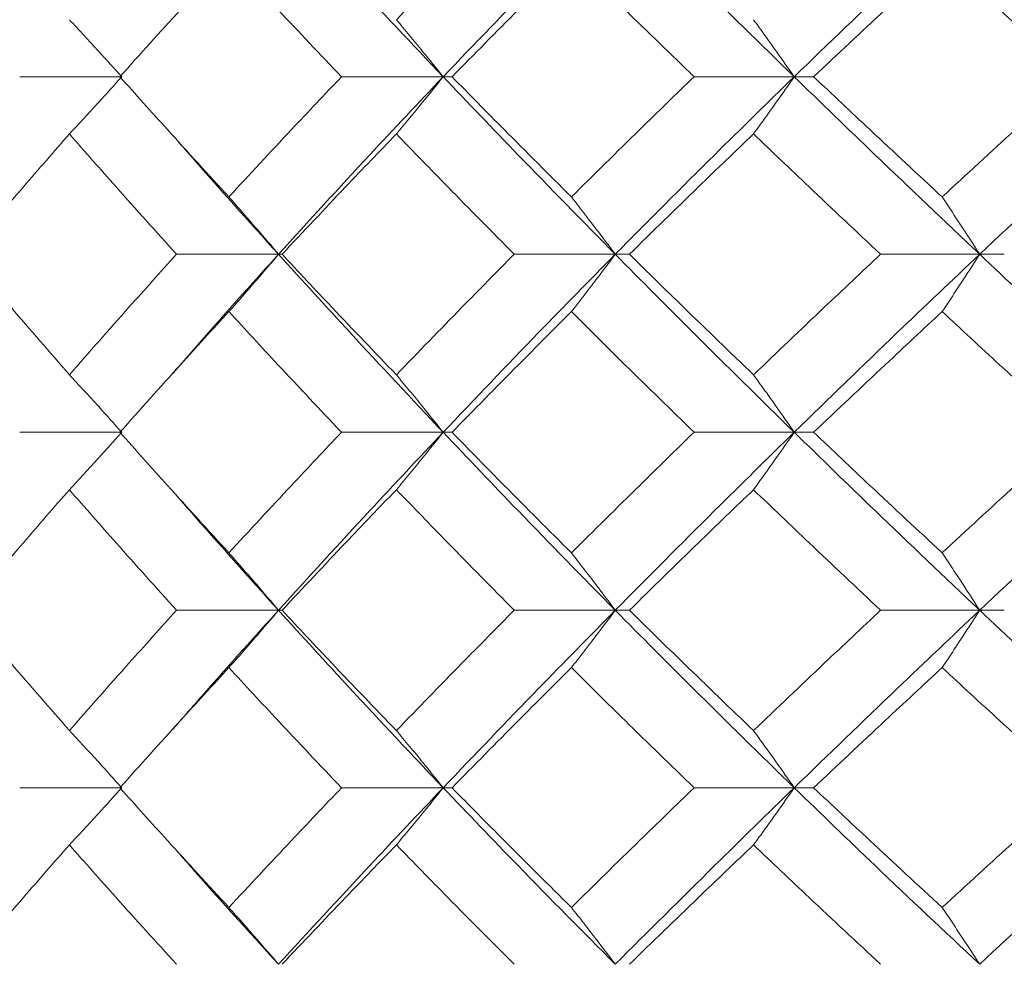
# Model space of a CAD drawing. Header units: inches. Extents: x -4.1 to 22.8, y -8.3 to 17.7.
# Tile 49 of 130: x 4.416 to 4.754, y 1.439 to 1.764. Entities that reach past the tile are written whole.
import ezdxf

# ---------------------------------------------------------------- set-up
doc = ezdxf.new("R2010")
doc.units = ezdxf.units.IN
doc.header["$MEASUREMENT"] = 0

msp = doc.modelspace()

# ---------------------------------------------------------------- linework, layer by layer
at = {"color": 7, "linetype": 'Continuous', "lineweight": 15}
for p, q in [((4.45078, 1.74397), (4.41572, 1.74397)), ((4.5612, 1.74397), (4.52628, 1.74397)), ((4.5612, 1.74397), (4.56425, 1.74397)), ((4.6818, 1.74397), (4.64738, 1.74397)), ((4.6818, 1.74397), (4.68847, 1.74397)), ((4.50464, 1.68301), (4.4696, 1.68301)), ((4.50464, 1.68301), (4.50585, 1.68301)), ((4.62031, 1.68301), (4.58559, 1.68301)), ((4.62031, 1.68301), (4.62517, 1.68301)), ((4.7455, 1.68301), (4.71147, 1.68301)), ((4.7455, 1.68301), (4.75396, 1.68301)), ((4.468, 1.64178), (4.46797, 1.64178)), ((4.45078, 1.62189), (4.41572, 1.62189)), ((4.5612, 1.62189), (4.52628, 1.62189)), ((4.5612, 1.62189), (4.56425, 1.62189)), ((4.6818, 1.62189), (4.64738, 1.62189)), ((4.6818, 1.62189), (4.68847, 1.62189)), ((4.50464, 1.56076), (4.4696, 1.56076)), ((4.50464, 1.56076), (4.50585, 1.56076)), ((4.62031, 1.56076), (4.58559, 1.56076)), ((4.62031, 1.56076), (4.62517, 1.56076)), ((4.7455, 1.56076), (4.71147, 1.56076)), ((4.7455, 1.56076), (4.75396, 1.56076)), ((4.468, 1.51961), (4.46797, 1.51961)), ((4.45078, 1.49981), (4.41572, 1.49981)), ((4.5612, 1.49981), (4.52628, 1.49981)), ((4.5612, 1.49981), (4.56425, 1.49981)), ((4.6818, 1.49981), (4.64738, 1.49981)), ((4.6818, 1.49981), (4.68847, 1.49981))]:
    msp.add_line(p, q, dxfattribs=at)
for points, knots in [([(4.5612, 1.74397), (4.55046, 1.75531), (4.53131, 1.77555), (4.51278, 1.79573), (4.50464, 1.80459)], [0, 0, 0, 0, 0.5607593, 1, 1, 1, 1]), ([(4.54513, 1.76356), (4.5526, 1.77124), (4.56594, 1.78493), (4.57959, 1.79858), (4.58559, 1.80459)], [0, 0, 0, 0, 0.560541, 1, 1, 1, 1]), ([(4.5612, 1.74397), (4.57207, 1.75531), (4.59146, 1.77555), (4.6115, 1.79573), (4.62031, 1.80459)], [0, 0, 0, 0, 0.560759, 1, 1, 1, 1]), ([(4.6818, 1.74397), (4.67016, 1.75531), (4.64941, 1.77555), (4.62919, 1.79573), (4.62031, 1.80459)], [0, 0, 0, 0, 0.560759, 1, 1, 1, 1]), ([(4.6818, 1.74397), (4.69355, 1.75531), (4.71451, 1.77555), (4.73604, 1.79573), (4.7455, 1.80459)], [0, 0, 0, 0, 0.560759, 1, 1, 1, 1]), ([(4.81123, 1.74397), (4.79883, 1.75531), (4.7767, 1.77555), (4.75502, 1.79573), (4.7455, 1.80459)], [0, 0, 0, 0, 0.560759, 1, 1, 1, 1]), ([(4.45015, 1.74397), (4.45705, 1.75165), (4.46937, 1.76537), (4.48202, 1.77906), (4.48758, 1.78508)], [0, 0, 0, 0, 0.560476, 1, 1, 1, 1]), ([(4.52628, 1.74397), (4.51897, 1.75165), (4.50593, 1.76537), (4.49319, 1.77906), (4.48758, 1.78508)], [0, 0, 0, 0, 0.560476, 1, 1, 1, 1]), ([(4.56425, 1.74397), (4.57183, 1.75165), (4.58535, 1.76537), (4.59918, 1.77906), (4.60526, 1.78508)], [0, 0, 0, 0, 0.560476, 1, 1, 1, 1]), ([(4.64738, 1.74397), (4.63944, 1.75165), (4.62528, 1.76537), (4.61137, 1.77906), (4.60526, 1.78508)], [0, 0, 0, 0, 0.560476, 1, 1, 1, 1]), ([(4.68847, 1.74397), (4.69665, 1.75165), (4.71123, 1.76537), (4.72608, 1.77906), (4.73261, 1.78508)], [0, 0, 0, 0, 0.560476, 1, 1, 1, 1]), ([(4.7777, 1.74397), (4.76922, 1.75165), (4.75409, 1.76537), (4.73917, 1.77906), (4.73261, 1.78508)], [0, 0, 0, 0, 0.560476, 1, 1, 1, 1]), ([(4.43279, 1.76356), (4.43448, 1.76176), (4.43785, 1.75816), (4.44386, 1.75165), (4.44815, 1.74688), (4.45078, 1.74397)], [0, 0, 0, 0, 0.279355, 0.558712, 1, 1, 1, 1]), ([(4.54513, 1.76356), (4.54664, 1.76176), (4.54965, 1.75816), (4.55502, 1.75165), (4.55886, 1.74688), (4.5612, 1.74397)], [0, 0, 0, 0, 0.279355, 0.558712, 1, 1, 1, 1]), ([(4.66781, 1.76356), (4.66912, 1.76176), (4.67175, 1.75816), (4.67642, 1.75165), (4.67975, 1.74688), (4.6818, 1.74397)], [0, 0, 0, 0, 0.279355, 0.558711, 1, 1, 1, 1]), ([(4.43279, 1.72433), (4.43447, 1.72614), (4.43785, 1.72974), (4.44386, 1.73627), (4.44815, 1.74104), (4.45078, 1.74397)], [0, 0, 0, 0, 0.279166, 0.558336, 1, 1, 1, 1]), ([(4.48758, 1.7027), (4.48051, 1.71041), (4.46788, 1.72418), (4.45557, 1.73792), (4.45015, 1.74397)], [0, 0, 0, 0, 0.560339, 1, 1, 1, 1]), ([(4.48758, 1.7027), (4.49472, 1.71041), (4.50747, 1.72418), (4.52053, 1.73792), (4.52628, 1.74397)], [0, 0, 0, 0, 0.560338, 1, 1, 1, 1]), ([(4.50464, 1.68301), (4.51503, 1.69441), (4.53355, 1.71474), (4.55276, 1.73504), (4.5612, 1.74397)], [0, 0, 0, 0, 0.560458, 1, 1, 1, 1]), ([(4.54513, 1.72433), (4.54663, 1.72614), (4.54965, 1.72974), (4.55502, 1.73627), (4.55885, 1.74104), (4.5612, 1.74397)], [0, 0, 0, 0, 0.279167, 0.558337, 1, 1, 1, 1]), ([(4.62031, 1.68301), (4.60911, 1.69441), (4.58912, 1.71474), (4.56973, 1.73504), (4.5612, 1.74397)], [0, 0, 0, 0, 0.560458, 1, 1, 1, 1]), ([(4.60526, 1.7027), (4.59752, 1.71041), (4.58372, 1.72418), (4.57019, 1.73792), (4.56425, 1.74397)], [0, 0, 0, 0, 0.560339, 1, 1, 1, 1]), ([(4.60526, 1.7027), (4.61305, 1.71041), (4.62695, 1.72418), (4.64114, 1.73792), (4.64738, 1.74397)], [0, 0, 0, 0, 0.560339, 1, 1, 1, 1]), ([(4.62031, 1.68301), (4.63163, 1.69441), (4.65184, 1.71474), (4.67265, 1.73504), (4.6818, 1.74397)], [0, 0, 0, 0, 0.560458, 1, 1, 1, 1]), ([(4.66781, 1.72433), (4.66912, 1.72614), (4.67174, 1.72974), (4.67641, 1.73627), (4.67975, 1.74104), (4.6818, 1.74397)], [0, 0, 0, 0, 0.279166, 0.558334, 1, 1, 1, 1]), ([(4.7455, 1.68301), (4.73346, 1.69441), (4.71198, 1.71474), (4.69101, 1.73504), (4.6818, 1.74397)], [0, 0, 0, 0, 0.5604576, 1, 1, 1, 1]), ([(4.73261, 1.7027), (4.7243, 1.71041), (4.70948, 1.72418), (4.69489, 1.73792), (4.68847, 1.74397)], [0, 0, 0, 0, 0.560339, 1, 1, 1, 1]), ([(4.73261, 1.7027), (4.74097, 1.71041), (4.75588, 1.72418), (4.77104, 1.73792), (4.7777, 1.74397)], [0, 0, 0, 0, 0.5603393, 1, 1, 1, 1]), ([(4.7455, 1.68301), (4.75764, 1.69441), (4.77931, 1.71474), (4.80148, 1.73504), (4.81123, 1.74397)], [0, 0, 0, 0, 0.560458, 1, 1, 1, 1]), ([(4.3973, 1.68301), (4.40384, 1.69073), (4.4155, 1.70451), (4.42751, 1.71828), (4.43279, 1.72433)], [0, 0, 0, 0, 0.560274, 1, 1, 1, 1]), ([(4.4696, 1.68301), (4.46264, 1.69073), (4.45022, 1.70451), (4.43811, 1.71828), (4.43279, 1.72433)], [0, 0, 0, 0, 0.5602737, 1, 1, 1, 1]), ([(4.50464, 1.68301), (4.49436, 1.69441), (4.48209, 1.70802), (4.47028, 1.7216), (4.46836, 1.7238)], [0, 0, 0, 0, 0.837856, 1, 1, 1, 1]), ([(4.50585, 1.68301), (4.5131, 1.69073), (4.52604, 1.70451), (4.5393, 1.71828), (4.54513, 1.72433)], [0, 0, 0, 0, 0.5602729, 1, 1, 1, 1]), ([(4.58559, 1.68301), (4.57796, 1.69073), (4.56433, 1.70451), (4.55099, 1.71828), (4.54513, 1.72433)], [0, 0, 0, 0, 0.560273, 1, 1, 1, 1]), ([(4.62517, 1.68301), (4.63306, 1.69073), (4.64714, 1.70451), (4.6615, 1.71828), (4.66781, 1.72433)], [0, 0, 0, 0, 0.560273, 1, 1, 1, 1]), ([(4.71147, 1.68301), (4.70325, 1.69073), (4.68858, 1.70451), (4.67415, 1.71828), (4.66781, 1.72433)], [0, 0, 0, 0, 0.560273, 1, 1, 1, 1]), ([(4.48758, 1.7027), (4.48918, 1.70089), (4.49238, 1.69728), (4.49808, 1.69074), (4.50215, 1.68595), (4.50464, 1.68301)], [0, 0, 0, 0, 0.2788686, 0.5577386, 1, 1, 1, 1]), ([(4.60526, 1.7027), (4.60667, 1.70089), (4.60949, 1.69728), (4.61451, 1.69074), (4.61811, 1.68595), (4.62031, 1.68301)], [0, 0, 0, 0, 0.278869, 0.557738, 1, 1, 1, 1]), ([(4.73261, 1.7027), (4.73382, 1.70089), (4.73623, 1.69728), (4.74054, 1.69074), (4.74361, 1.68595), (4.7455, 1.68301)], [0, 0, 0, 0, 0.278869, 0.557738, 1, 1, 1, 1]), ([(4.43279, 1.64161), (4.42607, 1.64934), (4.41408, 1.66315), (4.40243, 1.67694), (4.3973, 1.68301)], [0, 0, 0, 0, 0.5601367, 1, 1, 1, 1]), ([(4.43279, 1.64161), (4.43957, 1.64934), (4.45169, 1.66315), (4.46413, 1.67694), (4.4696, 1.68301)], [0, 0, 0, 0, 0.560137, 1, 1, 1, 1]), ([(4.4684, 1.64212), (4.47245, 1.64679), (4.48427, 1.66043), (4.49656, 1.67405), (4.50464, 1.68301)], [0, 0, 0, 0, 0.3425157, 1, 1, 1, 1]), ([(4.48758, 1.66331), (4.48918, 1.66511), (4.49238, 1.66873), (4.49807, 1.67528), (4.50214, 1.68007), (4.50464, 1.68301)], [0, 0, 0, 0, 0.278776, 0.557551, 1, 1, 1, 1]), ([(4.5612, 1.62189), (4.55047, 1.6333), (4.5313, 1.65368), (4.51279, 1.67405), (4.50464, 1.68301)], [0, 0, 0, 0, 0.560155, 1, 1, 1, 1]), ([(4.54513, 1.64161), (4.53771, 1.64934), (4.52448, 1.66315), (4.51154, 1.67694), (4.50585, 1.68301)], [0, 0, 0, 0, 0.560136, 1, 1, 1, 1]), ([(4.54513, 1.64161), (4.5526, 1.64934), (4.56595, 1.66315), (4.57959, 1.67694), (4.58559, 1.68301)], [0, 0, 0, 0, 0.560137, 1, 1, 1, 1]), ([(4.5612, 1.62189), (4.57207, 1.6333), (4.59147, 1.65368), (4.6115, 1.67405), (4.62031, 1.68301)], [0, 0, 0, 0, 0.560155, 1, 1, 1, 1]), ([(4.60526, 1.66331), (4.60667, 1.66511), (4.60949, 1.66873), (4.61451, 1.67528), (4.6181, 1.68007), (4.62031, 1.68301)], [0, 0, 0, 0, 0.278775, 0.557551, 1, 1, 1, 1]), ([(4.6818, 1.62189), (4.67016, 1.6333), (4.64939, 1.65368), (4.62919, 1.67405), (4.62031, 1.68301)], [0, 0, 0, 0, 0.560155, 1, 1, 1, 1]), ([(4.66781, 1.64161), (4.65978, 1.64934), (4.64544, 1.66315), (4.63137, 1.67694), (4.62517, 1.68301)], [0, 0, 0, 0, 0.560137, 1, 1, 1, 1]), ([(4.66781, 1.64161), (4.67589, 1.64934), (4.69032, 1.66315), (4.70501, 1.67694), (4.71147, 1.68301)], [0, 0, 0, 0, 0.5601362, 1, 1, 1, 1]), ([(4.6818, 1.62189), (4.69354, 1.6333), (4.71452, 1.65368), (4.73603, 1.67405), (4.7455, 1.68301)], [0, 0, 0, 0, 0.560155, 1, 1, 1, 1]), ([(4.73261, 1.66331), (4.73382, 1.66511), (4.73623, 1.66873), (4.74053, 1.67528), (4.74361, 1.68007), (4.7455, 1.68301)], [0, 0, 0, 0, 0.278777, 0.557552, 1, 1, 1, 1]), ([(4.81123, 1.62189), (4.79883, 1.6333), (4.77669, 1.65368), (4.75502, 1.67405), (4.7455, 1.68301)], [0, 0, 0, 0, 0.560155, 1, 1, 1, 1]), ([(4.45015, 1.62189), (4.45705, 1.62962), (4.46938, 1.64343), (4.48202, 1.65723), (4.48758, 1.66331)], [0, 0, 0, 0, 0.560071, 1, 1, 1, 1]), ([(4.52628, 1.62189), (4.51897, 1.62962), (4.50593, 1.64343), (4.49319, 1.65723), (4.48758, 1.66331)], [0, 0, 0, 0, 0.560071, 1, 1, 1, 1]), ([(4.56425, 1.62189), (4.57182, 1.62962), (4.58536, 1.64343), (4.59918, 1.65723), (4.60526, 1.66331)], [0, 0, 0, 0, 0.560071, 1, 1, 1, 1]), ([(4.64738, 1.62189), (4.63944, 1.62962), (4.62527, 1.64343), (4.61137, 1.65723), (4.60526, 1.66331)], [0, 0, 0, 0, 0.560071, 1, 1, 1, 1]), ([(4.68847, 1.62189), (4.69665, 1.62962), (4.71124, 1.64343), (4.72608, 1.65723), (4.73261, 1.66331)], [0, 0, 0, 0, 0.56007, 1, 1, 1, 1]), ([(4.7777, 1.62189), (4.76922, 1.62962), (4.75408, 1.64343), (4.73917, 1.65723), (4.73261, 1.66331)], [0, 0, 0, 0, 0.56007, 1, 1, 1, 1]), ([(4.43279, 1.64161), (4.43447, 1.6398), (4.43784, 1.63618), (4.44385, 1.62963), (4.44814, 1.62483), (4.45078, 1.62189)], [0, 0, 0, 0, 0.278675, 0.557351, 1, 1, 1, 1]), ([(4.54513, 1.64161), (4.54663, 1.6398), (4.54964, 1.63618), (4.55501, 1.62963), (4.55885, 1.62483), (4.5612, 1.62189)], [0, 0, 0, 0, 0.278677, 0.557352, 1, 1, 1, 1]), ([(4.66781, 1.64161), (4.66912, 1.6398), (4.67174, 1.63618), (4.67641, 1.62963), (4.67975, 1.62483), (4.6818, 1.62189)], [0, 0, 0, 0, 0.278675, 0.557351, 1, 1, 1, 1]), ([(4.43279, 1.60216), (4.43447, 1.60397), (4.43784, 1.60759), (4.44385, 1.61414), (4.44814, 1.61894), (4.45078, 1.62189)], [0, 0, 0, 0, 0.278675, 0.557353, 1, 1, 1, 1]), ([(4.48758, 1.58047), (4.48051, 1.5882), (4.46788, 1.602), (4.45557, 1.61581), (4.45015, 1.62189)], [0, 0, 0, 0, 0.559933, 1, 1, 1, 1]), ([(4.48758, 1.58047), (4.49472, 1.5882), (4.50747, 1.602), (4.52053, 1.61581), (4.52628, 1.62189)], [0, 0, 0, 0, 0.559933, 1, 1, 1, 1]), ([(4.50464, 1.56076), (4.51502, 1.57217), (4.53357, 1.59254), (4.55276, 1.61292), (4.5612, 1.62189)], [0, 0, 0, 0, 0.559853, 1, 1, 1, 1]), ([(4.54513, 1.60216), (4.54663, 1.60397), (4.54964, 1.60759), (4.55501, 1.61414), (4.55885, 1.61894), (4.5612, 1.62189)], [0, 0, 0, 0, 0.278677, 0.557354, 1, 1, 1, 1]), ([(4.62031, 1.56076), (4.60911, 1.57217), (4.58911, 1.59254), (4.56973, 1.61292), (4.5612, 1.62189)], [0, 0, 0, 0, 0.559853, 1, 1, 1, 1]), ([(4.60526, 1.58047), (4.59752, 1.5882), (4.58372, 1.602), (4.5702, 1.61581), (4.56425, 1.62189)], [0, 0, 0, 0, 0.559934, 1, 1, 1, 1]), ([(4.60526, 1.58047), (4.61305, 1.5882), (4.62696, 1.602), (4.64114, 1.61581), (4.64738, 1.62189)], [0, 0, 0, 0, 0.559933, 1, 1, 1, 1]), ([(4.62031, 1.56076), (4.63163, 1.57217), (4.65186, 1.59254), (4.67265, 1.61292), (4.6818, 1.62189)], [0, 0, 0, 0, 0.559853, 1, 1, 1, 1]), ([(4.66781, 1.60216), (4.66912, 1.60397), (4.67174, 1.60759), (4.67641, 1.61414), (4.67975, 1.61894), (4.6818, 1.62189)], [0, 0, 0, 0, 0.278675, 0.557352, 1, 1, 1, 1]), ([(4.7455, 1.56076), (4.73346, 1.57217), (4.71197, 1.59254), (4.69102, 1.61292), (4.6818, 1.62189)], [0, 0, 0, 0, 0.559853, 1, 1, 1, 1]), ([(4.73261, 1.58047), (4.72431, 1.5882), (4.70947, 1.602), (4.69489, 1.61581), (4.68847, 1.62189)], [0, 0, 0, 0, 0.559933, 1, 1, 1, 1]), ([(4.73261, 1.58047), (4.74097, 1.5882), (4.75589, 1.602), (4.77104, 1.61581), (4.7777, 1.62189)], [0, 0, 0, 0, 0.5599334, 1, 1, 1, 1]), ([(4.7455, 1.56076), (4.75764, 1.57217), (4.77932, 1.59254), (4.80148, 1.61292), (4.81123, 1.62189)], [0, 0, 0, 0, 0.559853, 1, 1, 1, 1]), ([(4.3973, 1.56076), (4.40383, 1.56849), (4.4155, 1.58228), (4.4275, 1.59609), (4.43279, 1.60216)], [0, 0, 0, 0, 0.559868, 1, 1, 1, 1]), ([(4.4696, 1.56076), (4.46264, 1.56849), (4.45021, 1.58228), (4.43811, 1.59609), (4.43279, 1.60216)], [0, 0, 0, 0, 0.559868, 1, 1, 1, 1]), ([(4.50464, 1.56076), (4.49436, 1.57217), (4.48209, 1.58579), (4.47028, 1.59941), (4.46836, 1.60163)], [0, 0, 0, 0, 0.837185, 1, 1, 1, 1]), ([(4.50585, 1.56076), (4.5131, 1.56849), (4.52605, 1.58228), (4.5393, 1.59609), (4.54513, 1.60216)], [0, 0, 0, 0, 0.559867, 1, 1, 1, 1]), ([(4.58559, 1.56076), (4.57796, 1.56849), (4.56433, 1.58228), (4.55099, 1.59609), (4.54513, 1.60216)], [0, 0, 0, 0, 0.5598681, 1, 1, 1, 1]), ([(4.62517, 1.56076), (4.63306, 1.56849), (4.64715, 1.58228), (4.66149, 1.59609), (4.66781, 1.60216)], [0, 0, 0, 0, 0.559867, 1, 1, 1, 1]), ([(4.71147, 1.56076), (4.70326, 1.56849), (4.68858, 1.58228), (4.67416, 1.59609), (4.66781, 1.60216)], [0, 0, 0, 0, 0.5598676, 1, 1, 1, 1]), ([(4.48758, 1.58047), (4.48918, 1.57866), (4.49238, 1.57505), (4.49807, 1.56849), (4.50214, 1.5637), (4.50464, 1.56076)], [0, 0, 0, 0, 0.2787742, 0.5575507, 1, 1, 1, 1]), ([(4.60526, 1.58047), (4.60667, 1.57866), (4.60949, 1.57505), (4.61451, 1.56849), (4.6181, 1.5637), (4.62031, 1.56076)], [0, 0, 0, 0, 0.278774, 0.557551, 1, 1, 1, 1]), ([(4.73261, 1.58047), (4.73382, 1.57866), (4.73623, 1.57505), (4.74053, 1.56849), (4.74361, 1.5637), (4.7455, 1.56076)], [0, 0, 0, 0, 0.278776, 0.557552, 1, 1, 1, 1]), ([(4.43279, 1.51944), (4.42607, 1.52715), (4.41408, 1.54091), (4.40243, 1.5547), (4.3973, 1.56076)], [0, 0, 0, 0, 0.55973, 1, 1, 1, 1]), ([(4.43279, 1.51944), (4.43957, 1.52715), (4.45169, 1.54091), (4.46413, 1.5547), (4.4696, 1.56076)], [0, 0, 0, 0, 0.5597302, 1, 1, 1, 1]), ([(4.4684, 1.51996), (4.47244, 1.52461), (4.48428, 1.53819), (4.49656, 1.5518), (4.50464, 1.56076)], [0, 0, 0, 0, 0.341821, 1, 1, 1, 1]), ([(4.48758, 1.54108), (4.48918, 1.54288), (4.49238, 1.54649), (4.49808, 1.55304), (4.50215, 1.55783), (4.50464, 1.56076)], [0, 0, 0, 0, 0.27887, 0.55774, 1, 1, 1, 1]), ([(4.5612, 1.49981), (4.55047, 1.51117), (4.53129, 1.53147), (4.51279, 1.55181), (4.50464, 1.56076)], [0, 0, 0, 0, 0.5595502, 1, 1, 1, 1]), ([(4.54513, 1.51944), (4.53771, 1.52715), (4.52447, 1.54091), (4.51154, 1.5547), (4.50585, 1.56076)], [0, 0, 0, 0, 0.55973, 1, 1, 1, 1]), ([(4.54513, 1.51944), (4.5526, 1.52715), (4.56595, 1.54091), (4.57959, 1.5547), (4.58559, 1.56076)], [0, 0, 0, 0, 0.55973, 1, 1, 1, 1]), ([(4.5612, 1.49981), (4.57207, 1.51117), (4.59149, 1.53147), (4.6115, 1.55181), (4.62031, 1.56076)], [0, 0, 0, 0, 0.55955, 1, 1, 1, 1]), ([(4.60526, 1.54108), (4.60667, 1.54288), (4.60949, 1.54649), (4.61451, 1.55304), (4.61811, 1.55783), (4.62031, 1.56076)], [0, 0, 0, 0, 0.27887, 0.55774, 1, 1, 1, 1]), ([(4.6818, 1.49981), (4.67017, 1.51117), (4.64938, 1.53147), (4.6292, 1.55181), (4.62031, 1.56076)], [0, 0, 0, 0, 0.55955, 1, 1, 1, 1]), ([(4.66781, 1.51944), (4.65978, 1.52715), (4.64544, 1.54091), (4.63137, 1.5547), (4.62517, 1.56076)], [0, 0, 0, 0, 0.55973, 1, 1, 1, 1]), ([(4.66781, 1.51944), (4.67589, 1.52715), (4.69033, 1.54091), (4.70501, 1.5547), (4.71147, 1.56076)], [0, 0, 0, 0, 0.559729, 1, 1, 1, 1]), ([(4.6818, 1.49981), (4.69354, 1.51117), (4.71453, 1.53147), (4.73603, 1.55181), (4.7455, 1.56076)], [0, 0, 0, 0, 0.55955, 1, 1, 1, 1]), ([(4.73261, 1.54108), (4.73382, 1.54288), (4.73623, 1.54649), (4.74054, 1.55304), (4.74361, 1.55783), (4.7455, 1.56076)], [0, 0, 0, 0, 0.2788705, 0.5577395, 1, 1, 1, 1]), ([(4.81123, 1.49981), (4.79883, 1.51117), (4.77667, 1.53147), (4.75503, 1.55181), (4.7455, 1.56076)], [0, 0, 0, 0, 0.55955, 1, 1, 1, 1]), ([(4.45015, 1.49981), (4.45705, 1.5075), (4.46938, 1.52125), (4.48202, 1.53501), (4.48758, 1.54108)], [0, 0, 0, 0, 0.559665, 1, 1, 1, 1]), ([(4.52628, 1.49981), (4.51897, 1.5075), (4.50592, 1.52125), (4.49319, 1.53501), (4.48758, 1.54108)], [0, 0, 0, 0, 0.5596653, 1, 1, 1, 1]), ([(4.56425, 1.49981), (4.57182, 1.5075), (4.58536, 1.52125), (4.59917, 1.53501), (4.60526, 1.54108)], [0, 0, 0, 0, 0.559665, 1, 1, 1, 1]), ([(4.64738, 1.49981), (4.63944, 1.5075), (4.62527, 1.52125), (4.61137, 1.53501), (4.60526, 1.54108)], [0, 0, 0, 0, 0.559665, 1, 1, 1, 1]), ([(4.68847, 1.49981), (4.69664, 1.5075), (4.71125, 1.52125), (4.72608, 1.53501), (4.73261, 1.54108)], [0, 0, 0, 0, 0.559665, 1, 1, 1, 1]), ([(4.7777, 1.49981), (4.76922, 1.5075), (4.75408, 1.52125), (4.73917, 1.53501), (4.73261, 1.54108)], [0, 0, 0, 0, 0.559666, 1, 1, 1, 1]), ([(4.43279, 1.51944), (4.43447, 1.51764), (4.43785, 1.51403), (4.44386, 1.5075), (4.44815, 1.50273), (4.45078, 1.49981)], [0, 0, 0, 0, 0.279168, 0.558335, 1, 1, 1, 1]), ([(4.54513, 1.51944), (4.54663, 1.51764), (4.54965, 1.51403), (4.55502, 1.5075), (4.55885, 1.50273), (4.5612, 1.49981)], [0, 0, 0, 0, 0.279168, 0.558335, 1, 1, 1, 1]), ([(4.66781, 1.51944), (4.66912, 1.51764), (4.67174, 1.51403), (4.67641, 1.5075), (4.67975, 1.50273), (4.6818, 1.49981)], [0, 0, 0, 0, 0.279168, 0.558333, 1, 1, 1, 1]), ([(4.43279, 1.48021), (4.43448, 1.48201), (4.43785, 1.48561), (4.44386, 1.49212), (4.44815, 1.49689), (4.45078, 1.49981)], [0, 0, 0, 0, 0.2793576, 0.5587138, 1, 1, 1, 1]), ([(4.48758, 1.45869), (4.48051, 1.46635), (4.46787, 1.48005), (4.45557, 1.49376), (4.45015, 1.49981)], [0, 0, 0, 0, 0.559528, 1, 1, 1, 1]), ([(4.48758, 1.45869), (4.49472, 1.46635), (4.50748, 1.48005), (4.52053, 1.49376), (4.52628, 1.49981)], [0, 0, 0, 0, 0.5595273, 1, 1, 1, 1]), ([(4.50464, 1.43919), (4.51502, 1.45047), (4.53358, 1.47065), (4.55275, 1.49089), (4.5612, 1.49981)], [0, 0, 0, 0, 0.559248, 1, 1, 1, 1]), ([(4.54513, 1.48021), (4.54664, 1.48201), (4.54965, 1.48561), (4.55502, 1.49212), (4.55886, 1.49689), (4.5612, 1.49981)], [0, 0, 0, 0, 0.279357, 0.558714, 1, 1, 1, 1]), ([(4.62031, 1.43919), (4.60911, 1.45047), (4.5891, 1.47065), (4.56974, 1.49089), (4.5612, 1.49981)], [0, 0, 0, 0, 0.559248, 1, 1, 1, 1]), ([(4.60526, 1.45869), (4.59753, 1.46635), (4.58371, 1.48005), (4.5702, 1.49376), (4.56425, 1.49981)], [0, 0, 0, 0, 0.5595274, 1, 1, 1, 1]), ([(4.60526, 1.45869), (4.61304, 1.46635), (4.62696, 1.48005), (4.64114, 1.49376), (4.64738, 1.49981)], [0, 0, 0, 0, 0.559527, 1, 1, 1, 1]), ([(4.62031, 1.43919), (4.63163, 1.45047), (4.65187, 1.47065), (4.67264, 1.49089), (4.6818, 1.49981)], [0, 0, 0, 0, 0.559248, 1, 1, 1, 1]), ([(4.66781, 1.48021), (4.66912, 1.48201), (4.67175, 1.48561), (4.67642, 1.49212), (4.67975, 1.49689), (4.6818, 1.49981)], [0, 0, 0, 0, 0.279357, 0.558713, 1, 1, 1, 1]), ([(4.7455, 1.43919), (4.73347, 1.45047), (4.71196, 1.47065), (4.69102, 1.49089), (4.6818, 1.49981)], [0, 0, 0, 0, 0.559248, 1, 1, 1, 1]), ([(4.73261, 1.45869), (4.72431, 1.46635), (4.70947, 1.48005), (4.69489, 1.49376), (4.68847, 1.49981)], [0, 0, 0, 0, 0.559528, 1, 1, 1, 1]), ([(4.73261, 1.45869), (4.74096, 1.46635), (4.75589, 1.48005), (4.77103, 1.49376), (4.7777, 1.49981)], [0, 0, 0, 0, 0.559528, 1, 1, 1, 1]), ([(4.7455, 1.43919), (4.75763, 1.45047), (4.77933, 1.47065), (4.80147, 1.49089), (4.81123, 1.49981)], [0, 0, 0, 0, 0.559248, 1, 1, 1, 1]), ([(4.3973, 1.43919), (4.40383, 1.44683), (4.41551, 1.46049), (4.4275, 1.47418), (4.43279, 1.48021)], [0, 0, 0, 0, 0.559461, 1, 1, 1, 1]), ([(4.4696, 1.43919), (4.46264, 1.44683), (4.45021, 1.46049), (4.43811, 1.47418), (4.43279, 1.48021)], [0, 0, 0, 0, 0.559462, 1, 1, 1, 1]), ([(4.50464, 1.43919), (4.49437, 1.45047), (4.48209, 1.46395), (4.4703, 1.47747), (4.46838, 1.47967)], [0, 0, 0, 0, 0.836927, 1, 1, 1, 1]), ([(4.50585, 1.43919), (4.5131, 1.44683), (4.52605, 1.46049), (4.53929, 1.47418), (4.54513, 1.48021)], [0, 0, 0, 0, 0.559461, 1, 1, 1, 1]), ([(4.58559, 1.43919), (4.57796, 1.44683), (4.56432, 1.46049), (4.551, 1.47418), (4.54513, 1.48021)], [0, 0, 0, 0, 0.559462, 1, 1, 1, 1]), ([(4.62517, 1.43919), (4.63306, 1.44683), (4.64715, 1.46049), (4.66149, 1.47418), (4.66781, 1.48021)], [0, 0, 0, 0, 0.559462, 1, 1, 1, 1]), ([(4.71147, 1.43919), (4.70326, 1.44683), (4.68857, 1.46049), (4.67416, 1.47418), (4.66781, 1.48021)], [0, 0, 0, 0, 0.559462, 1, 1, 1, 1]), ([(4.48758, 1.45869), (4.48919, 1.4569), (4.49239, 1.4533), (4.49809, 1.44682), (4.50215, 1.44208), (4.50464, 1.43919)], [0, 0, 0, 0, 0.279851, 0.559705, 1, 1, 1, 1]), ([(4.60526, 1.45869), (4.60667, 1.4569), (4.6095, 1.4533), (4.61453, 1.44682), (4.61811, 1.44208), (4.62031, 1.43919)], [0, 0, 0, 0, 0.279852, 0.559706, 1, 1, 1, 1]), ([(4.73261, 1.45869), (4.73382, 1.4569), (4.73624, 1.4533), (4.74055, 1.44682), (4.74362, 1.44208), (4.7455, 1.43919)], [0, 0, 0, 0, 0.279851, 0.559707, 1, 1, 1, 1])]:
    msp.add_open_spline(points, degree=3, knots=knots, dxfattribs=at)

doc.saveas('drawing.dxf')
